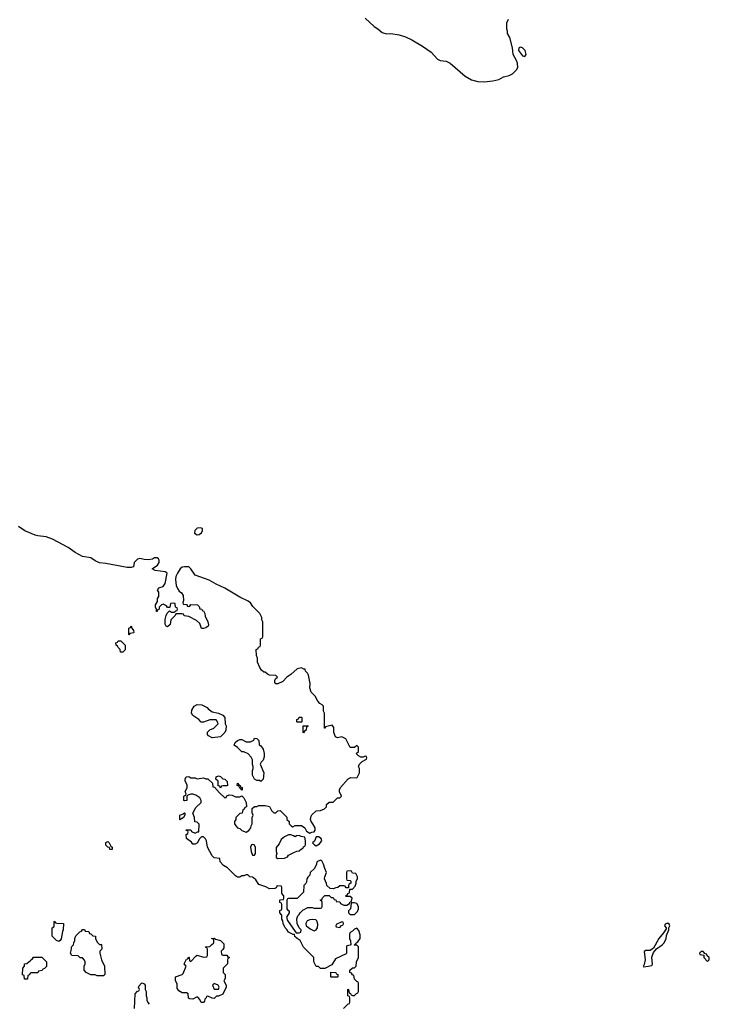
# Model space of a CAD drawing. Header units: inches. Extents: x 1861287 to 2052918, y 204622 to 437896.
# Tile 89 of 215: x 1924261 to 1930746, y 319030 to 328299. Entities that reach past the tile are written whole.
import ezdxf

# ---------------------------------------------------------------- set-up
doc = ezdxf.new("R2010")
doc.units = ezdxf.units.IN
doc.header["$MEASUREMENT"] = 0
for name, color, linetype in [('B9321', 7, 'Continuous'), ('B9322', 7, 'Continuous'), ('B9331', 7, 'Continuous')]:
    doc.layers.add(name, color=color, linetype=linetype)

msp = doc.modelspace()

# ---------------------------------------------------------------- linework, layer by layer
at = {"layer": 'B9321', "color": 5, "elevation": 160}
for points in [[(1927306, 318990), (1927347.3, 319032.7), (1927362, 319038), (1927366, 319050), (1927366, 319090), (1927362, 319102), (1927346, 319110), (1927348, 319172), (1927352, 319170), (1927358, 319138), (1927372.7, 319132.7), (1927378, 319118), (1927390, 319114), (1927410, 319114), (1927427.3, 319132.7), (1927442, 319138), (1927446, 319150), (1927446, 319230), (1927442, 319242), (1927430, 319246), (1927410, 319266), (1927402, 319302), (1927390, 319306), (1927382, 319322), (1927366, 319330), (1927366, 319350), (1927390, 319374), (1927410, 319374), (1927426, 319390), (1927428, 319430), (1927446, 319470), (1927446, 319570), (1927430, 319586), (1927410, 319586), (1927406, 319590), (1927422, 319598), (1927426, 319610), (1927440.4, 319619.6), (1927462, 319650), (1927463.1, 319683.1), (1927450, 319726), (1927430, 319746), (1927410, 319738), (1927390, 319718), (1927370, 319706), (1927362, 319690), (1927362, 319650), (1927372.7, 319627.3), (1927374, 319590), (1927370, 319586), (1927338, 319582), (1927334, 319570), (1927334, 319510), (1927330, 319506), (1927230, 319458), (1927196.9, 319403.1), (1927131.6, 319368.4), (1927090, 319366), (1927070, 319386), (1927050, 319386), (1927028.4, 319428.4), (1927026, 319470), (1926928.9, 319568.9), (1926898, 319630), (1926868.9, 319648.9), (1926848.9, 319668.9), (1926846, 319686), (1926834, 319686), (1926788.9, 319708.9), (1926774.6, 319734.6), (1926758, 319750), (1926738, 319790), (1926736.4, 319816.4), (1926727.3, 319832.7), (1926726, 319870), (1926708, 319890), (1926708.4, 319911.6), (1926722, 319918), (1926726, 319930), (1926726, 319970), (1926722, 319982), (1926707.3, 319987.3), (1926706.6, 320000)], [(1926774, 320000), (1926774, 319930), (1926778, 319918), (1926794, 319910), (1926794, 319890), (1926771.3, 319850), (1926778, 319818), (1926850, 319714), (1926862, 319702), (1926890, 319702), (1926906, 319710), (1926908, 319730), (1926888.7, 319748.7), (1926869, 319790), (1926866, 319834), (1926876.4, 319863.6), (1926890, 319874), (1926898, 319890), (1926923.1, 319916.9), (1926970, 319942), (1927010, 319942), (1927030, 319934), (1927090, 319934), (1927102, 319938), (1927106, 319950), (1927106, 319990), (1927102.7, 320000)], [(1927237.3, 320000), (1927238, 319998), (1927270, 319994), (1927278, 319978), (1927310, 319962), (1927336.4, 319963.6), (1927362, 319978), (1927370, 319994), (1927382, 319998), (1927382.2, 320000)], [(1925342, 318990), (1925348, 319130), (1925370, 319154), (1925382, 319158), (1925386, 319170), (1925378, 319190), (1925380.4, 319199.6), (1925406, 319230), (1925411.6, 319231.6), (1925430, 319222), (1925442, 319210), (1925442, 319170), (1925451.3, 319150), (1925451.3, 319110), (1925458, 319090), (1925458, 319070), (1925466, 319046), (1925478, 319030)]]:
    msp.add_lwpolyline(points, dxfattribs=at)
for points in [[(1927410, 319986), (1927390, 319986), (1927378, 319982), (1927371.6, 319928.4), (1927354, 319910), (1927354, 319890), (1927370, 319874), (1927410, 319874), (1927436.4, 319903.6), (1927448, 319930), (1927448, 319950), (1927430, 319978)], [(1924630, 319622), (1924608, 319630), (1924567.3, 319672.7), (1924566, 319750), (1924582, 319758), (1924586, 319770), (1924586, 319810), (1924590, 319814), (1924598, 319798), (1924610, 319794), (1924672, 319792), (1924671, 319730), (1924663.6, 319716.4), (1924650, 319646), (1924642, 319630)], [(1927010, 319827.3), (1926990, 319825.6), (1926965.3, 319814.7), (1926950.6, 319790), (1926954, 319770), (1926997.3, 319737.3), (1927030, 319722.8), (1927050, 319731), (1927060.9, 319750), (1927064.1, 319784.1), (1927056.5, 319816.5), (1927045.2, 319825.2)], [(1927290, 319806), (1927238, 319782), (1927234, 319770), (1927238, 319758), (1927270, 319754), (1927287.3, 319772.7), (1927302, 319778), (1927306, 319790), (1927302, 319802)], [(1924990, 319298), (1924970, 319308), (1924930, 319308.7), (1924886, 319330), (1924866, 319350), (1924866, 319390), (1924878, 319410), (1924878, 319430), (1924870, 319446), (1924850, 319466), (1924830, 319466), (1924810, 319486), (1924750, 319488), (1924738, 319510), (1924748.7, 319550), (1924749, 319570), (1924768, 319590), (1924768.7, 319610), (1924778, 319630), (1924778, 319650), (1924790, 319674), (1924827.3, 319712.7), (1924842, 319718), (1924850, 319734), (1924870, 319734), (1924878, 319718), (1924910, 319714), (1924918, 319698), (1924930, 319694), (1924950, 319674), (1924972.7, 319672.7), (1924974, 319650), (1924990, 319614), (1925010, 319594), (1925031.6, 319591.6), (1925032, 319550), (1925014, 319530), (1925014, 319510), (1925031.3, 319450), (1925058, 319390), (1925062, 319310), (1925050, 319298)], [(1926170, 319494), (1926210, 319494), (1926218, 319478), (1926234, 319470), (1926218, 319462), (1926214, 319450), (1926214, 319410), (1926174, 319370), (1926174, 319330), (1926194, 319310), (1926192.7, 319272.7), (1926182, 319250), (1926202, 319210), (1926202, 319190), (1926170, 319126), (1926130, 319108), (1926112.7, 319107.3), (1926090, 319086), (1926070, 319088), (1926030, 319106), (1926018, 319102), (1926014, 319090), (1926002, 319078), (1925999.6, 319060.4), (1925990, 319046), (1925967.3, 319047.3), (1925956.4, 319076.4), (1925936.4, 319096.4), (1925923.6, 319096.4), (1925890, 319078), (1925860.4, 319080.4), (1925848.4, 319088.4), (1925846, 319130), (1925830, 319138), (1925790, 319138), (1925756.4, 319156.4), (1925743.1, 319183.1), (1925740.4, 319220.4), (1925727.3, 319252.7), (1925727.3, 319287.3), (1925790, 319311), (1925799.5, 319320.5), (1925826, 319390), (1925808.7, 319410), (1925830, 319454), (1925842, 319458), (1925850, 319474), (1925854, 319470), (1925858, 319438), (1925870, 319434), (1925916.4, 319483.6), (1925930, 319492), (1925990, 319474), (1926022, 319478), (1926026, 319490), (1926026, 319550), (1926022, 319562), (1926010, 319566), (1926008.4, 319571.6), (1926050, 319574), (1926066, 319590), (1926086, 319610), (1926086, 319630), (1926082, 319642), (1926066, 319650), (1926088.4, 319651.6), (1926102, 319642), (1926150, 319632), (1926179.6, 319599.6), (1926179.6, 319560.4), (1926172.7, 319547.3), (1926154, 319530), (1926158, 319498)], [(1924330, 319266), (1924307.3, 319267.3), (1924302, 319302), (1924288, 319308), (1924288.9, 319371.1), (1924306, 319390), (1924306, 319410), (1924327.3, 319412.7), (1924350, 319434), (1924362, 319438), (1924366, 319450), (1924382, 319458), (1924390, 319474), (1924470, 319474), (1924512, 319430), (1924512.7, 319387.3), (1924492.7, 319367.3), (1924478, 319362), (1924472.7, 319347.3), (1924438, 319342), (1924430, 319326), (1924370, 319326), (1924358, 319322), (1924352.7, 319307.3), (1924338, 319302), (1924334, 319270)], [(1927190, 319286), (1927186, 319290), (1927187.3, 319332.7), (1927234, 319330), (1927238, 319318), (1927254, 319310), (1927254, 319290), (1927250, 319286)], [(1926090, 319226), (1926074, 319210), (1926090, 319174), (1926130, 319174), (1926138, 319190), (1926126, 319210)]]:
    msp.add_lwpolyline(points, close=True, dxfattribs=at)
at = {"layer": 'B9322', "color": 5, "elevation": 160}
for points in [[(1927510, 328314.4), (1927594.5, 328234.5), (1927630, 328213.1), (1927670, 328178), (1927710, 328165.2), (1927750, 328167.6), (1927830, 328157.8), (1927890, 328138.6), (1927950.2, 328110.2), (1928050, 328050.3), (1928130, 327991.8), (1928190, 327928), (1928216.4, 327916.4), (1928270, 327908.5), (1928310, 327890.4), (1928450, 327768.5), (1928510, 327732.7), (1928570, 327718), (1928630, 327715.5), (1928710, 327723), (1928765.4, 327734.6), (1928810, 327760.5), (1928865.4, 327774.6), (1928894, 327790), (1928934.2, 327825.8), (1928945.2, 327850), (1928942.7, 327890), (1928934.2, 327914.2), (1928902.7, 327970), (1928894.2, 328034.2), (1928869, 328130), (1928849, 328170), (1928848.7, 328190), (1928842, 328210), (1928842, 328270), (1928856.4, 328303.6)], [(1926706.6, 320000), (1926706, 320010), (1926710, 320014), (1926742, 320018), (1926746, 320030), (1926746, 320050), (1926727.3, 320072.7), (1926726, 320130), (1926722, 320142), (1926690, 320146), (1926678, 320142), (1926672.7, 320127.3), (1926659.6, 320120.4), (1926610, 320118), (1926576.4, 320136.4), (1926510, 320158), (1926480.4, 320200.4), (1926460.4, 320220.4), (1926450, 320228), (1926426, 320230), (1926407.3, 320247.3), (1926390, 320248), (1926370, 320238), (1926350, 320238), (1926330, 320228), (1926310, 320228), (1926290, 320238), (1926214.6, 320314.6), (1926176.4, 320336.4), (1926146, 320370), (1926142, 320402), (1926090, 320408), (1926070, 320428), (1926026, 320510), (1926018, 320570), (1926008.4, 320588.4), (1925990, 320606), (1925970, 320606), (1925950, 320586), (1925934, 320550), (1925910, 320538), (1925890, 320538), (1925876, 320556), (1925829, 320590), (1925826, 320630), (1925842, 320638), (1925846, 320650), (1925842, 320662), (1925827.3, 320667.3), (1925827.3, 320672.7), (1925870, 320674), (1925878, 320658), (1925910, 320642), (1925934, 320654), (1925946, 320654), (1925947.3, 320727.3), (1925930, 320746), (1925907.3, 320747.3), (1925906, 320790), (1925888, 320830), (1925916.4, 320883.6), (1925968, 320930), (1925968, 320950), (1925954.6, 320974.6), (1925918, 320998), (1925890, 321008), (1925870, 321008), (1925842, 320998), (1925834, 320990), (1925832.7, 320947.3), (1925810, 320946), (1925806, 320950), (1925806, 320990), (1925822, 320998), (1925826, 321010), (1925818, 321030), (1925835.3, 321070), (1925834.6, 321094.6), (1925818, 321130), (1925818, 321150), (1925826, 321170), (1925850, 321174), (1925870, 321162), (1925910, 321162), (1925930, 321154), (1925990, 321162), (1926010, 321152), (1926031.6, 321151.6), (1926072.7, 321112.7), (1926078, 321078), (1926092.7, 321072.7), (1926139.6, 321019.6), (1926190, 320974), (1926202, 320978), (1926210, 320994), (1926230, 321002), (1926259.6, 320999.6), (1926290, 320982), (1926330, 320982), (1926350, 320994), (1926370, 320974), (1926392, 320930), (1926394, 320890), (1926378, 320882), (1926372.7, 320867.3), (1926358, 320862), (1926352, 320828), (1926330, 320826), (1926294, 320790), (1926294, 320770), (1926282, 320750), (1926282, 320730), (1926292, 320710), (1926310, 320692), (1926330, 320684.7), (1926350, 320666), (1926390, 320651.3), (1926414.6, 320665.4), (1926435.3, 320690), (1926438, 320710), (1926448, 320730), (1926448, 320790), (1926458, 320810), (1926447.3, 320832.7), (1926447.3, 320872.7), (1926468.4, 320891.6), (1926490, 320892), (1926510, 320902), (1926570, 320902), (1926611.1, 320891.1), (1926630, 320854), (1926650, 320834), (1926670, 320834), (1926688.4, 320851.6), (1926710, 320854), (1926772.7, 320792.7), (1926774, 320770), (1926794, 320750), (1926794, 320730), (1926814, 320710), (1926830, 320702), (1926850, 320714), (1926910, 320714), (1926942, 320690), (1926959.6, 320659.6), (1926990, 320642), (1927008.4, 320651.6), (1927030, 320654), (1927038, 320670), (1927038, 320690), (1927018, 320730), (1927002, 320750), (1926995.3, 320770), (1927000.4, 320799.6), (1927007.3, 320812.7), (1927048.4, 320851.6), (1927090, 320854), (1927126, 320870), (1927146, 320890), (1927146, 320910), (1927170, 320934), (1927210, 320934), (1927250, 320974), (1927270, 320974), (1927286, 320990), (1927268, 321030), (1927268, 321050), (1927278, 321070), (1927350, 321152), (1927376.4, 321163.6), (1927430, 321162), (1927434.6, 321165.4), (1927455.3, 321210), (1927455.3, 321250), (1927448, 321270), (1927458, 321290), (1927483.1, 321316.9), (1927522, 321338), (1927526, 321350), (1927522, 321362), (1927510, 321366), (1927490, 321358), (1927470, 321358), (1927446, 321370), (1927426, 321390), (1927446, 321410), (1927446, 321450), (1927430, 321466), (1927410, 321446), (1927370, 321446), (1927328.4, 321528.4), (1927290, 321548), (1927250, 321538), (1927230, 321548), (1927215.3, 321590), (1927216.4, 321636.4), (1927198, 321658), (1927138, 321642), (1927134, 321630), (1927126, 321630), (1927127.3, 321747.3), (1927126, 321770), (1927118, 321790), (1927116.4, 321836.4), (1927106, 321850), (1927083.1, 321863.1), (1927063.1, 321883.1), (1927038, 321930), (1927002, 321970), (1926988.7, 322010), (1926994, 322050), (1926978, 322130), (1926968.4, 322148.4), (1926950, 322166), (1926946, 322186), (1926934, 322186), (1926910, 322198), (1926870, 322188), (1926810, 322135.3), (1926772, 322110), (1926734, 322070), (1926690, 322048), (1926668.4, 322048.4), (1926660.4, 322060.4), (1926660.4, 322079.6), (1926667.3, 322092.7), (1926686, 322110), (1926670, 322126), (1926610, 322128), (1926590, 322138), (1926570, 322155.3), (1926558, 322158), (1926536.4, 322176.4), (1926520.2, 322200.2), (1926498, 322250), (1926498, 322290), (1926487.3, 322312.7), (1926486, 322370), (1926502, 322378), (1926507.3, 322392.7), (1926522, 322398), (1926526, 322410), (1926526, 322470), (1926542, 322478), (1926546, 322490), (1926546, 322630), (1926538, 322650), (1926538, 322670), (1926518, 322710), (1926453.6, 322773.6), (1926430, 322808.7), (1926410, 322824), (1926330, 322862), (1926190, 322949), (1926110, 322985.2), (1926044.1, 323024.1), (1925910, 323068.7), (1925870, 323128), (1925850, 323148), (1925810, 323149), (1925790, 323144), (1925770, 323128.7), (1925744, 323090), (1925730, 323058), (1925726.8, 323030), (1925731.6, 322971.6), (1925743.6, 322943.6), (1925759.6, 322919.6), (1925783.6, 322903.6), (1925796.9, 322876.9), (1925802, 322830), (1925794, 322810), (1925798, 322798), (1925830, 322794), (1925838, 322778), (1925850, 322774), (1925862, 322778), (1925870, 322794), (1925934, 322790), (1925950, 322774), (1925954, 322754), (1925974, 322750), (1925978, 322738), (1925990, 322734), (1926002, 322710), (1926003.6, 322683.6), (1926030.7, 322630.7), (1926036.9, 322603.1), (1926032, 322590), (1926010, 322575.3), (1925990, 322568), (1925970, 322568), (1925954, 322614), (1925924, 322644), (1925850, 322682), (1925808.4, 322688.4), (1925802, 322702), (1925790, 322706), (1925730, 322706), (1925722, 322690), (1925682, 322650), (1925674.4, 322605.6), (1925650, 322582), (1925638, 322590), (1925628.7, 322610), (1925629, 322651), (1925638, 322690), (1925648.4, 322711.6), (1925670, 322734), (1925690, 322722), (1925718, 322722), (1925730, 322734), (1925742, 322738), (1925746, 322750), (1925742, 322762), (1925726, 322770), (1925722, 322802), (1925710, 322806), (1925678, 322802), (1925674, 322770), (1925670, 322766), (1925650, 322766), (1925642, 322782), (1925610, 322798), (1925594, 322790), (1925574, 322770), (1925571.6, 322748.4), (1925558, 322742), (1925552.7, 322727.3), (1925548.4, 322728.4), (1925547.3, 322747.3), (1925538, 322770), (1925538, 322790), (1925558, 322822), (1925558, 322850), (1925568, 322870), (1925568, 322910), (1925558, 322930), (1925570, 322952), (1925610, 322962), (1925629.3, 322990.7), (1925649.1, 323089.1), (1925630, 323102.7), (1925534, 323114), (1925508, 323130), (1925555.6, 323164.4), (1925572, 323188), (1925573.7, 323210), (1925564.9, 323224.9), (1925553.2, 323233.2), (1925530, 323234.2), (1925510, 323221.5), (1925470, 323213), (1925430, 323216.1), (1925390, 323226), (1925370, 323221.1), (1925338.5, 323190), (1925330.4, 323149.6), (1925310, 323140.9), (1925270, 323142.7), (1925070, 323179.3), (1925010, 323185.2), (1924970, 323205.2), (1924930, 323233.2), (1924850, 323245.2), (1924783.3, 323283.3), (1924715.3, 323330), (1924570, 323409.4), (1924510, 323432), (1924430, 323439), (1924405.6, 323445.6), (1924310, 323488.7), (1924250, 323529)], [(1927382.2, 320000), (1927386, 320030), (1927370, 320046), (1927330, 320046), (1927326, 320050), (1927342, 320058), (1927347.3, 320072.7), (1927362, 320078), (1927366, 320114), (1927390, 320114), (1927416.4, 320143.6), (1927426, 320170), (1927426, 320190), (1927438, 320210), (1927438, 320230), (1927422, 320262), (1927390, 320266), (1927382, 320282), (1927370, 320286), (1927338, 320282), (1927334, 320270), (1927334, 320210), (1927338, 320198), (1927370, 320194), (1927374, 320190), (1927374, 320170), (1927358, 320162), (1927354, 320150), (1927354, 320126), (1927330, 320126), (1927322, 320142), (1927310, 320146), (1927270, 320146), (1927251.6, 320128.4), (1927232.7, 320127.3), (1927210, 320118), (1927180.4, 320120.4), (1927148.4, 320148.4), (1927147.3, 320167.3), (1927128, 320210), (1927128.9, 320231.1), (1927146, 320270), (1927128.9, 320308.9), (1927118, 320350), (1927102, 320382), (1927090, 320386), (1927054, 320370), (1927052, 320350), (1927032, 320310), (1926994, 320270), (1926990, 320246), (1926970, 320226), (1926962, 320210), (1926959.6, 320180.4), (1926952.7, 320167.3), (1926934, 320150), (1926930, 320086), (1926870, 320026), (1926790, 320026), (1926778, 320022), (1926774, 320010), (1926774, 320000)], [(1927102.7, 320000), (1927102, 320002), (1927086, 320010), (1927102, 320018), (1927107.3, 320032.7), (1927130, 320054), (1927170, 320054), (1927190, 320034), (1927210, 320034), (1927218, 320018), (1927232.7, 320012.7), (1927237.3, 320000)]]:
    msp.add_lwpolyline(points, dxfattribs=at)
for points in [[(1928970, 328039.5), (1928963.4, 328036.6), (1928954.8, 328030), (1928953, 328010), (1928990, 327958), (1929010, 327953), (1929025.1, 327970), (1929014, 328010), (1928990, 328033.6)], [(1925956.8, 323516.8), (1925930, 323512.4), (1925908.9, 323491.1), (1925905.8, 323465.8), (1925930, 323448), (1925950, 323452.7), (1925971.1, 323468.9), (1925980.5, 323490), (1925980.9, 323510)], [(1925290, 322506), (1925286, 322510), (1925286, 322570), (1925302, 322578), (1925310, 322592), (1925314, 322570), (1925332, 322550), (1925334, 322530), (1925330, 322526), (1925298, 322522)], [(1925210, 322346), (1925206, 322370), (1925186, 322390), (1925182, 322402), (1925168, 322410), (1925166, 322434), (1925182, 322438), (1925188, 322452), (1925211.6, 322451.6), (1925251.6, 322411.6), (1925251.6, 322368.4), (1925230, 322346)], [(1926070, 321538), (1926036.4, 321556.4), (1926028, 321570), (1926028.4, 321591.6), (1926050, 321614), (1926086, 321630), (1926126, 321670), (1926116.4, 321696.4), (1926107.3, 321707.3), (1926050, 321708), (1925990, 321686), (1925967.3, 321687.3), (1925946, 321710), (1925890, 321748), (1925878, 321770), (1925880.4, 321799.6), (1925903.1, 321836.9), (1925928.9, 321851.1), (1925974, 321850), (1926023.6, 321823.6), (1926032, 321810), (1926070, 321782), (1926130, 321772), (1926170, 321752), (1926191.1, 321731.1), (1926194, 321670), (1926202, 321650), (1926198, 321610), (1926190, 321588), (1926150, 321548.7)], [(1926870, 321686), (1926866, 321690), (1926866, 321710), (1926882, 321718), (1926890, 321734), (1926910, 321734), (1926914, 321730), (1926914, 321690), (1926910, 321686)], [(1926930, 321586), (1926926, 321590), (1926927.3, 321652.7), (1926972.7, 321652.7), (1926970, 321646), (1926958, 321642), (1926954, 321610), (1926938, 321602)], [(1926530, 321126), (1926516.4, 321136.4), (1926490, 321138), (1926470, 321148), (1926450, 321186), (1926448.7, 321230), (1926458, 321250), (1926458, 321270), (1926448.9, 321288.9), (1926448.7, 321330), (1926438, 321358), (1926410, 321388), (1926370, 321406), (1926350, 321406), (1926308.4, 321448.4), (1926278, 321470), (1926286.3, 321493.7), (1926310, 321512), (1926330, 321522), (1926350, 321522), (1926390, 321502), (1926430, 321502), (1926462, 321518), (1926470, 321534), (1926491.3, 321531.3), (1926510, 321514), (1926512.7, 321472.7), (1926530, 321462), (1926550, 321432), (1926561, 321390), (1926559.8, 321360.2), (1926551, 321329), (1926532, 321310), (1926522, 321290), (1926558, 321210), (1926551.6, 321148.4)], [(1926150, 321066), (1926142, 321082), (1926127.3, 321087.3), (1926126, 321130), (1926106, 321150), (1926107.3, 321172.7), (1926130, 321182), (1926150, 321174), (1926172, 321152), (1926190.9, 321150.9), (1926212.7, 321127.3), (1926214, 321090), (1926210, 321086), (1926170, 321086), (1926158, 321082)], [(1926350, 321046), (1926342, 321062), (1926330, 321066), (1926322, 321082), (1926306, 321090), (1926308.4, 321111.6), (1926314, 321110), (1926318, 321098), (1926334, 321090), (1926338, 321078), (1926354, 321070), (1926354, 321050)], [(1925770, 320768), (1925766, 320770), (1925768, 320810), (1925798, 320822), (1925810, 320834), (1925814, 320830), (1925814, 320810), (1925802, 320790), (1925790, 320778), (1925782, 320778)], [(1926810, 320626), (1926790, 320626), (1926750, 320608), (1926719.6, 320580.4), (1926699.8, 320540.2), (1926672.7, 320507.3), (1926672, 320470), (1926678, 320450), (1926672, 320430), (1926672.7, 320412.7), (1926690, 320402), (1926750, 320404.7), (1926780.4, 320419.6), (1926790, 320434), (1926840.4, 320459.6), (1926868.4, 320471.6), (1926890, 320474), (1926910, 320494), (1926922, 320498), (1926930, 320514), (1926942, 320518), (1926947.3, 320532.7), (1926948, 320570), (1926942, 320602), (1926908.4, 320608.4), (1926890, 320618), (1926863.6, 320616.4), (1926850, 320606), (1926836.4, 320616.4)], [(1925110, 320488), (1925106, 320506), (1925090, 320508), (1925070, 320528), (1925070, 320554), (1925090, 320562), (1925102, 320550), (1925118, 320518), (1925132, 320510), (1925130, 320488)], [(1926450, 320535.3), (1926442, 320530), (1926432, 320510), (1926438, 320470), (1926450, 320434), (1926470, 320434), (1926478, 320450), (1926478, 320510), (1926466, 320530)], [(1927070, 320608), (1927050, 320606), (1927032.7, 320567.3), (1927014, 320550), (1927034, 320530), (1927050, 320522), (1927080.4, 320539.6), (1927102, 320570), (1927095.3, 320590)]]:
    msp.add_lwpolyline(points, close=True, dxfattribs=at)
at = {"layer": 'B9331', "color": 5, "elevation": 160}
for points in [[(1930355.3, 319795.3), (1930330, 319786), (1930324.7, 319770), (1930342, 319750), (1930339.6, 319740.4), (1930316.9, 319703.1), (1930270, 319648.7), (1930221, 319559), (1930190, 319535.3), (1930150, 319538), (1930132.7, 319527.3), (1930141.6, 319450), (1930134.8, 319405.2), (1930125.4, 319385.4), (1930130, 319382), (1930170, 319388.4), (1930204.7, 319395.3), (1930212.5, 319407.5), (1930206.3, 319473.7), (1930222, 319518), (1930248.7, 319551.3), (1930304, 319590), (1930322, 319610), (1930342, 319650), (1930343.1, 319676.9), (1930366, 319730), (1930366, 319750), (1930375.3, 319770), (1930370, 319786)], [(1930690, 319526), (1930670, 319526), (1930654, 319510), (1930658, 319498), (1930694, 319494), (1930694, 319470), (1930730, 319434), (1930746, 319450), (1930746, 319470), (1930727.3, 319487.3), (1930722, 319502), (1930706, 319506)]]:
    msp.add_lwpolyline(points, close=True, dxfattribs=at)

doc.saveas('drawing.dxf')
